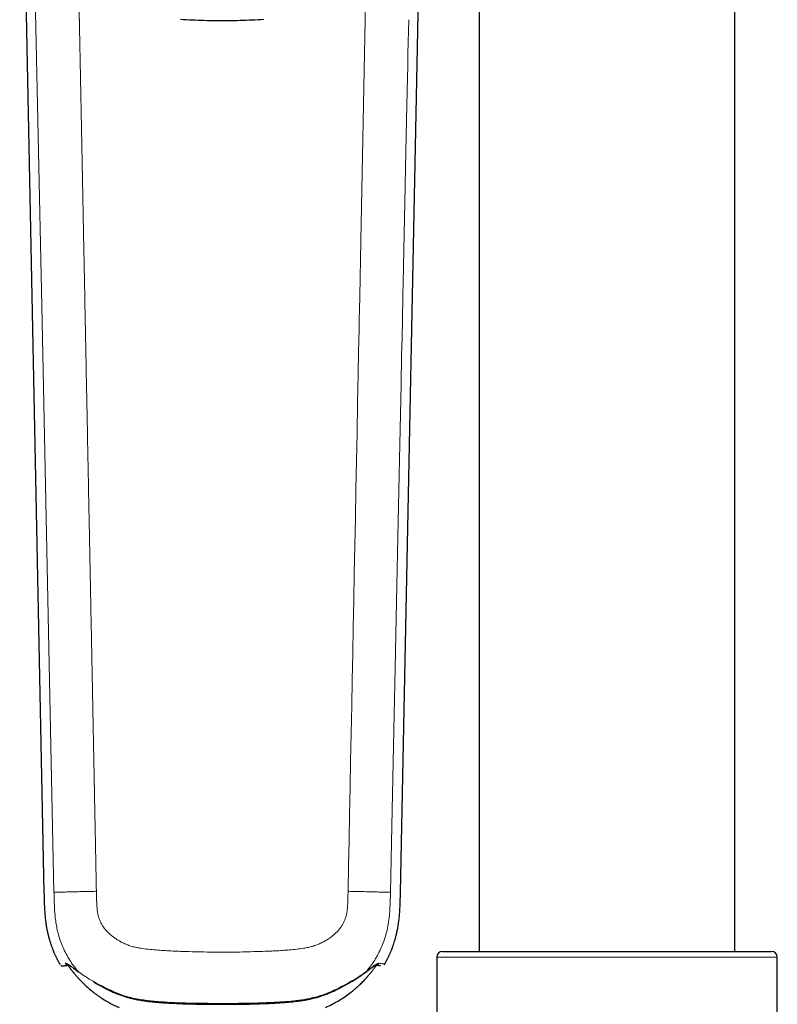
# Model space of a CAD drawing. Header units: millimetres. Extents: x 8 to 830, y 12 to 2106.
# Tile 136 of 256: x 444 to 511, y 1619 to 1705. Entities that reach past the tile are written whole.
import ezdxf

# ---------------------------------------------------------------- set-up
doc = ezdxf.new("R2010")
doc.units = ezdxf.units.MM

msp = doc.modelspace()

# ---------------------------------------------------------------- linework, layer by layer
at = {"color": 7, "linetype": 'Continuous', "lineweight": 30}
for p, q in [((506.86, 1623.299), (506.86, 1770.345)), ((484.36, 1745.955), (484.36, 1623.299)), ((443.869, 1733.752), (446.009, 1628.51)), ((443.869, 1733.752), (446.009, 1628.51)), ((477.411, 1628.51), (479.551, 1733.753)), ((477.411, 1628.51), (479.551, 1733.753)), ((446.01, 1628.51), (446.009, 1628.51)), ((446.01, 1628.51), (446.01, 1628.51)), ((446.01, 1628.51), (446.01, 1628.51)), ((477.41, 1628.51), (477.41, 1628.51)), ((477.411, 1628.51), (477.41, 1628.51)), ((477.41, 1628.51), (477.41, 1628.51)), ((481.11, 1623.299), (510.11, 1623.299)), ((480.61, 1622.799), (480.61, 1501.799)), ((510.61, 1501.799), (510.61, 1622.799)), ((447.397, 1622.186), (447.431, 1622.14)), ((447.397, 1622.186), (447.431, 1622.14)), ((448.125, 1622.102), (448.155, 1622.04)), ((475.266, 1622.042), (475.296, 1622.105)), ((475.975, 1622.124), (476.023, 1622.189)), ((475.975, 1622.124), (476.023, 1622.189))]:
    msp.add_line(p, q, dxfattribs=at)
at = {"color": 8, "linetype": 'Continuous', "lineweight": 0}
for p, q in [((446.012, 1628.51), (446.01, 1628.51)), ((477.41, 1628.51), (477.408, 1628.51)), ((510.61, 1622.799), (480.61, 1622.799)), ((476.018, 1622.19), (476.017, 1622.189)), ((449.006, 1621.543), (449.081, 1621.489)), ((474.352, 1621.499), (474.416, 1621.545))]:
    msp.add_line(p, q, dxfattribs=at)
at = {"color": 8, "linetype": 'Continuous', "lineweight": 0, "flags": 128}
for points in [[(446.89, 1628.51), (445.81, 1680.196), (445.184, 1710.181), (444.85, 1726.208), (444.764, 1730.34), (444.741, 1731.434), (444.735, 1731.739), (444.733, 1731.831), (444.732, 1731.882)], [(446.89, 1628.51), (445.81, 1680.196), (445.184, 1710.181), (444.85, 1726.208), (444.764, 1730.34), (444.741, 1731.434), (444.735, 1731.739), (444.733, 1731.831), (444.732, 1731.882)], [(472.795, 1628.602), (472.838, 1630.833), (472.883, 1633.099), (472.928, 1635.4), (472.973, 1637.738), (473.019, 1640.111), (473.066, 1642.519), (473.114, 1644.964), (473.158, 1647.236), (473.203, 1649.537), (473.249, 1651.869), (473.295, 1654.231), (473.342, 1656.623), (473.389, 1659.044), (473.437, 1661.496), (473.485, 1663.977), (473.534, 1666.489), (473.584, 1669.03), (473.634, 1671.601), (473.685, 1674.202), (473.723, 1676.145), (473.761, 1678.103), (473.767, 1678.392), (473.773, 1678.681), (473.778, 1678.971), (473.784, 1679.271), (473.79, 1679.565), (473.795, 1679.832), (473.819, 1681.035), (473.914, 1685.916), (474.797, 1730.939)], [(472.795, 1628.602), (472.838, 1630.833), (472.883, 1633.099), (472.928, 1635.4), (472.973, 1637.738), (473.019, 1640.111), (473.066, 1642.519), (473.114, 1644.964), (473.158, 1647.236), (473.203, 1649.537), (473.249, 1651.869), (473.295, 1654.231), (473.342, 1656.623), (473.389, 1659.044), (473.437, 1661.496), (473.485, 1663.977), (473.534, 1666.489), (473.584, 1669.03), (473.634, 1671.601), (473.685, 1674.202), (473.723, 1676.145), (473.761, 1678.103), (473.767, 1678.392), (473.773, 1678.681), (473.778, 1678.971), (473.784, 1679.271), (473.79, 1679.565), (473.795, 1679.832), (473.819, 1681.035), (473.914, 1685.916), (474.797, 1730.939)], [(476.53, 1628.51), (476.591, 1631.439), (476.651, 1634.332), (476.711, 1637.19), (476.77, 1640.013), (476.829, 1642.8), (476.886, 1645.552), (476.943, 1648.268), (477.005, 1651.215), (477.065, 1654.119), (477.125, 1656.98), (477.184, 1659.799), (477.242, 1662.574), (477.299, 1665.306), (477.355, 1667.996), (477.411, 1670.643), (477.465, 1673.246), (477.518, 1675.807), (477.551, 1677.363), (477.583, 1678.903), (477.599, 1679.656), (477.606, 1679.986), (477.607, 1680.05), (477.608, 1680.115), (477.61, 1680.18), (477.612, 1680.284), (477.632, 1681.228), (477.651, 1682.16), (477.682, 1683.647), (477.713, 1685.102), (477.742, 1686.525), (477.771, 1687.917), (477.8, 1689.276), (477.832, 1690.809), (477.863, 1692.299), (477.893, 1693.746), (477.922, 1695.151), (477.951, 1696.513), (477.978, 1697.832), (478.005, 1699.108), (478.029, 1700.241), (478.051, 1701.337), (478.074, 1702.398), (478.095, 1703.423), (478.116, 1704.411), (478.136, 1705.364), (478.136, 1705.395)], [(476.53, 1628.51), (476.591, 1631.439), (476.651, 1634.332), (476.711, 1637.19), (476.77, 1640.013), (476.829, 1642.8), (476.886, 1645.552), (476.943, 1648.268), (477.005, 1651.215), (477.065, 1654.119), (477.125, 1656.98), (477.184, 1659.799), (477.242, 1662.574), (477.299, 1665.306), (477.355, 1667.996), (477.411, 1670.643), (477.465, 1673.246), (477.518, 1675.807), (477.551, 1677.363), (477.583, 1678.903), (477.599, 1679.656), (477.606, 1679.986), (477.607, 1680.05), (477.608, 1680.115), (477.61, 1680.18), (477.612, 1680.284), (477.632, 1681.228), (477.651, 1682.16), (477.682, 1683.647), (477.713, 1685.102), (477.742, 1686.525), (477.771, 1687.917), (477.8, 1689.276), (477.832, 1690.809), (477.863, 1692.299), (477.893, 1693.746), (477.922, 1695.151), (477.951, 1696.513), (477.978, 1697.832), (478.005, 1699.108), (478.029, 1700.241), (478.051, 1701.337), (478.074, 1702.398), (478.095, 1703.423), (478.116, 1704.411), (478.136, 1705.364), (478.136, 1705.395)]]:
    msp.add_lwpolyline(points, dxfattribs=at)
at = {"color": 7, "linetype": 'Continuous', "lineweight": 30}
for centre, start, end in [((481.11, 1622.799), 90, 180), ((510.11, 1622.799), 0, 90)]:
    msp.add_arc(centre, 0.5, start, end, dxfattribs=at)
at = {"color": 8, "linetype": 'Continuous', "lineweight": 0}
for centre, radius, start, end in [((448.145, 1622.402), 0.296, 209.5854, 272.06429), ((448.145, 1622.402), 0.296, 209.5855, 272.04), ((475.276, 1622.406), 0.295, 268.06299, 330.47384), ((451.657, 1619.995), 0.0644, 164.53937, 225.00933), ((471.765, 1619.997), 0.0645, 314.9603, 15.42933)]:
    msp.add_arc(centre, radius, start, end, dxfattribs=at)
for points, knots in [([(448.623, 1730.939), (448.624, 1730.916), (448.625, 1730.859), (448.627, 1730.759), (448.63, 1730.627), (448.633, 1730.463), (448.637, 1730.268), (448.641, 1730.042), (448.646, 1729.781), (448.652, 1729.486), (448.658, 1729.156), (448.664, 1728.881), (448.668, 1728.672), (448.67, 1728.539), (448.673, 1728.401), (448.676, 1728.26), (448.679, 1728.111), (448.682, 1727.955), (448.684, 1727.823), (448.686, 1727.726), (448.687, 1727.661), (448.688, 1727.601), (448.69, 1727.54), (448.691, 1727.479), (448.692, 1727.418), (448.695, 1727.265), (448.701, 1726.929), (448.715, 1726.246), (448.735, 1725.181), (448.762, 1723.829), (448.791, 1722.351), (448.862, 1718.731), (448.929, 1715.344), (448.987, 1712.411), (448.993, 1712.075), (448.995, 1711.956), (448.997, 1711.856), (448.999, 1711.784), (448.999, 1711.751), (449, 1711.73), (449, 1711.712), (449.001, 1711.652), (449.003, 1711.541), (449.007, 1711.37), (449.011, 1711.165), (449.016, 1710.925), (449.021, 1710.647), (449.027, 1710.338), (449.034, 1709.995), (449.041, 1709.621), (449.049, 1709.214), (449.058, 1708.774), (449.067, 1708.302), (449.077, 1707.798), (449.088, 1707.241), (449.1, 1706.63), (449.109, 1706.173), (449.114, 1705.9), (449.116, 1705.824), (449.117, 1705.747), (449.119, 1705.667), (449.12, 1705.583), (449.122, 1705.498), (449.123, 1705.422), (449.126, 1705.283), (449.141, 1704.52), (449.169, 1703.118), (449.207, 1701.144), (449.246, 1699.166), (449.285, 1697.185), (449.324, 1695.201), (449.363, 1693.196), (449.403, 1691.171), (449.443, 1689.125), (449.483, 1687.058), (449.526, 1684.897), (449.57, 1682.646), (449.615, 1680.318), (449.661, 1677.999), (449.706, 1675.698), (449.754, 1673.211), (449.807, 1670.54), (449.862, 1667.691), (449.917, 1664.871), (449.972, 1662.081), (450.014, 1659.943), (450.043, 1658.449), (450.06, 1657.591), (450.076, 1656.735), (450.093, 1655.886), (450.109, 1655.036), (450.126, 1654.17), (450.154, 1652.764), (450.192, 1650.827), (450.244, 1648.155), (450.3, 1645.278), (450.343, 1643.06), (450.367, 1641.857), (450.37, 1641.664), (450.371, 1641.611), (450.372, 1641.558), (450.373, 1641.507), (450.374, 1641.455), (450.376, 1641.387), (450.381, 1641.127), (450.389, 1640.685), (450.402, 1640.043), (450.415, 1639.382), (450.428, 1638.704), (450.442, 1637.978), (450.457, 1637.209), (450.473, 1636.404), (450.488, 1635.638), (450.501, 1634.945), (450.513, 1634.322), (450.524, 1633.764), (450.535, 1633.235), (450.544, 1632.734), (450.554, 1632.262), (450.563, 1631.794), (450.572, 1631.334), (450.58, 1630.886), (450.588, 1630.478), (450.595, 1630.12), (450.601, 1629.81), (450.607, 1629.545), (450.611, 1629.311), (450.615, 1629.109), (450.618, 1628.938), (450.621, 1628.798), (450.623, 1628.69), (450.625, 1628.628), (450.625, 1628.602)], [0, 0, 0, 0, 0.0006769, 0.0016608, 0.0029516, 0.0045493, 0.006454, 0.0086656, 0.0111842, 0.0140892, 0.0173178, 0.02087, 0.0221389, 0.0234445, 0.0247868, 0.0261658, 0.0275815, 0.0291636, 0.0307328, 0.0314424, 0.0320315, 0.0326221, 0.0332142, 0.0338077, 0.0344025, 0.0349987, 0.0382992, 0.0442651, 0.0550286, 0.0694971, 0.0839211, 0.098345, 0.1756159, 0.1832152, 0.1843297, 0.1854443, 0.1867315, 0.1872603, 0.1875349, 0.1877055, 0.1878822, 0.188065, 0.1894596, 0.1911305, 0.1930775, 0.1954701, 0.1981798, 0.2012065, 0.2045503, 0.2082111, 0.2121891, 0.2164841, 0.2210961, 0.2260252, 0.2312714, 0.2374084, 0.243929, 0.2446697, 0.2454151, 0.2461651, 0.2469234, 0.2477649, 0.2486334, 0.2494139, 0.2499913, 0.2527049, 0.2717853, 0.2910749, 0.3105736, 0.3297668, 0.3491585, 0.3687485, 0.3885369, 0.4085237, 0.4287089, 0.4491329, 0.4718875, 0.4947048, 0.5173692, 0.539854, 0.5621605, 0.5902929, 0.6181366, 0.6456916, 0.672958, 0.6999357, 0.7083548, 0.7167454, 0.7251074, 0.733441, 0.7416413, 0.750024, 0.7588053, 0.7828709, 0.8068146, 0.837112, 0.8672119, 0.871846, 0.8723659, 0.8728857, 0.8734054, 0.8739251, 0.8743552, 0.8749346, 0.8759164, 0.8819799, 0.8878922, 0.8947336, 0.9013608, 0.9077738, 0.916027, 0.923896, 0.9313807, 0.9384812, 0.9442046, 0.9496513, 0.9548214, 0.9597149, 0.9643317, 0.9686719, 0.9734321, 0.977808, 0.9817996, 0.985407, 0.9883033, 0.9908932, 0.9931767, 0.995154, 0.996825, 0.9981896, 0.999248, 1, 1, 1, 1]), ([(448.623, 1730.939), (448.624, 1730.916), (448.625, 1730.859), (448.627, 1730.759), (448.63, 1730.627), (448.633, 1730.463), (448.637, 1730.268), (448.641, 1730.042), (448.646, 1729.781), (448.652, 1729.486), (448.658, 1729.156), (448.664, 1728.881), (448.668, 1728.672), (448.67, 1728.539), (448.673, 1728.401), (448.676, 1728.26), (448.679, 1728.111), (448.682, 1727.955), (448.684, 1727.823), (448.686, 1727.726), (448.687, 1727.661), (448.688, 1727.601), (448.69, 1727.54), (448.691, 1727.479), (448.692, 1727.418), (448.695, 1727.265), (448.701, 1726.929), (448.715, 1726.246), (448.735, 1725.181), (448.762, 1723.829), (448.791, 1722.351), (448.862, 1718.731), (448.929, 1715.344), (448.987, 1712.411), (448.993, 1712.075), (448.995, 1711.956), (448.997, 1711.856), (448.999, 1711.784), (448.999, 1711.751), (449, 1711.73), (449, 1711.712), (449.001, 1711.652), (449.003, 1711.541), (449.007, 1711.37), (449.011, 1711.165), (449.016, 1710.925), (449.021, 1710.647), (449.027, 1710.338), (449.034, 1709.995), (449.041, 1709.621), (449.049, 1709.214), (449.058, 1708.774), (449.067, 1708.302), (449.077, 1707.798), (449.088, 1707.241), (449.1, 1706.63), (449.109, 1706.173), (449.114, 1705.9), (449.116, 1705.824), (449.117, 1705.747), (449.119, 1705.667), (449.12, 1705.583), (449.122, 1705.498), (449.123, 1705.422), (449.126, 1705.283), (449.141, 1704.52), (449.169, 1703.118), (449.207, 1701.144), (449.246, 1699.166), (449.285, 1697.185), (449.324, 1695.201), (449.363, 1693.196), (449.403, 1691.171), (449.443, 1689.125), (449.483, 1687.058), (449.526, 1684.897), (449.57, 1682.646), (449.615, 1680.318), (449.661, 1677.999), (449.706, 1675.698), (449.754, 1673.211), (449.807, 1670.54), (449.862, 1667.691), (449.917, 1664.871), (449.972, 1662.081), (450.014, 1659.943), (450.043, 1658.449), (450.06, 1657.591), (450.076, 1656.735), (450.093, 1655.886), (450.109, 1655.036), (450.126, 1654.17), (450.154, 1652.764), (450.192, 1650.827), (450.244, 1648.155), (450.3, 1645.278), (450.343, 1643.06), (450.367, 1641.857), (450.37, 1641.664), (450.371, 1641.611), (450.372, 1641.558), (450.373, 1641.507), (450.374, 1641.455), (450.376, 1641.387), (450.381, 1641.127), (450.389, 1640.685), (450.402, 1640.043), (450.415, 1639.382), (450.428, 1638.704), (450.442, 1637.978), (450.457, 1637.209), (450.473, 1636.404), (450.488, 1635.638), (450.501, 1634.945), (450.513, 1634.322), (450.524, 1633.764), (450.535, 1633.235), (450.544, 1632.734), (450.554, 1632.262), (450.563, 1631.794), (450.572, 1631.334), (450.58, 1630.886), (450.588, 1630.478), (450.595, 1630.12), (450.601, 1629.81), (450.607, 1629.545), (450.611, 1629.311), (450.615, 1629.109), (450.618, 1628.938), (450.621, 1628.798), (450.623, 1628.69), (450.625, 1628.628), (450.625, 1628.602)], [0, 0, 0, 0, 0.000677, 0.001661, 0.002952, 0.004549, 0.006454, 0.008666, 0.011184, 0.014089, 0.017318, 0.02087, 0.022139, 0.023445, 0.024787, 0.026166, 0.027582, 0.029164, 0.030733, 0.031442, 0.032032, 0.032622, 0.033214, 0.033808, 0.034403, 0.034999, 0.038299, 0.044265, 0.055029, 0.069497, 0.083921, 0.098345, 0.175616, 0.183215, 0.18433, 0.185444, 0.186731, 0.18726, 0.187535, 0.187706, 0.187882, 0.188065, 0.18946, 0.19113, 0.193077, 0.19547, 0.19818, 0.201206, 0.20455, 0.208211, 0.212189, 0.216484, 0.221096, 0.226025, 0.231271, 0.237408, 0.243929, 0.24467, 0.245415, 0.246165, 0.246923, 0.247765, 0.248633, 0.249414, 0.249991, 0.252705, 0.271785, 0.291075, 0.310574, 0.329767, 0.349158, 0.368748, 0.388537, 0.408524, 0.428709, 0.449133, 0.471887, 0.494705, 0.517369, 0.539854, 0.56216, 0.590293, 0.618137, 0.645692, 0.672958, 0.699936, 0.708355, 0.716745, 0.725107, 0.733441, 0.741641, 0.750024, 0.758805, 0.782871, 0.806815, 0.837112, 0.867212, 0.871846, 0.872366, 0.872886, 0.873405, 0.873925, 0.874355, 0.874935, 0.875916, 0.88198, 0.887892, 0.894734, 0.901361, 0.907774, 0.916027, 0.923896, 0.931381, 0.938481, 0.944205, 0.949651, 0.954821, 0.959715, 0.964332, 0.968672, 0.973432, 0.977808, 0.9818, 0.985407, 0.988303, 0.990893, 0.993177, 0.995154, 0.996825, 0.99819, 0.999248, 1, 1, 1, 1]), ([(450.625, 1628.602), (450.48, 1628.599), (450.187, 1628.593), (449.753, 1628.584), (449.36, 1628.575), (449.012, 1628.567), (448.708, 1628.559), (448.42, 1628.552), (448.15, 1628.545), (447.901, 1628.539), (447.678, 1628.533), (447.483, 1628.527), (447.315, 1628.523), (447.176, 1628.519), (447.062, 1628.515), (446.969, 1628.512), (446.917, 1628.511), (446.891, 1628.51)], [0, 0, 0, 0, 0.085585, 0.171798, 0.258591, 0.323769, 0.388678, 0.453008, 0.516505, 0.579015, 0.640523, 0.701154, 0.761151, 0.820816, 0.880427, 0.940152, 1, 1, 1, 1]), ([(449.006, 1621.543), (448.876, 1621.703), (448.618, 1622.023), (448.273, 1622.538), (447.964, 1623.074), (447.693, 1623.633), (447.463, 1624.21), (447.283, 1624.775), (447.149, 1625.322), (447.055, 1625.847), (446.99, 1626.377), (446.946, 1626.909), (446.919, 1627.442), (446.902, 1627.976), (446.894, 1628.332), (446.891, 1628.51)], [0, 0, 0, 0, 0.083333, 0.166657, 0.249982, 0.33331, 0.416632, 0.499957, 0.571385, 0.642817, 0.714253, 0.785683, 0.857118, 0.928557, 1, 1, 1, 1]), ([(449.006, 1621.543), (448.876, 1621.703), (448.618, 1622.023), (448.273, 1622.538), (447.964, 1623.074), (447.693, 1623.633), (447.463, 1624.21), (447.283, 1624.775), (447.149, 1625.322), (447.055, 1625.847), (446.99, 1626.377), (446.946, 1626.909), (446.919, 1627.442), (446.902, 1627.976), (446.894, 1628.332), (446.891, 1628.51)], [0, 0, 0, 0, 0.083333, 0.166657, 0.249982, 0.33331, 0.416632, 0.499957, 0.571385, 0.642817, 0.714253, 0.785683, 0.857118, 0.928557, 1, 1, 1, 1]), ([(450.625, 1628.602), (450.627, 1628.489), (450.632, 1628.264), (450.64, 1627.926), (450.653, 1627.588), (450.673, 1627.25), (450.703, 1626.913), (450.751, 1626.585), (450.828, 1626.269), (450.943, 1625.973), (451.087, 1625.692), (451.258, 1625.428), (451.457, 1625.177), (451.681, 1624.942), (451.928, 1624.722), (452.19, 1624.521), (452.463, 1624.337), (452.746, 1624.169), (453.057, 1624.01), (453.396, 1623.865), (453.766, 1623.743), (454.144, 1623.653), (454.617, 1623.567), (455.184, 1623.491), (455.847, 1623.428), (456.513, 1623.38), (457.182, 1623.344), (457.853, 1623.316), (458.653, 1623.29), (459.585, 1623.264), (460.646, 1623.243), (461.693, 1623.235), (462.724, 1623.243), (463.738, 1623.262), (464.75, 1623.289), (465.634, 1623.319), (466.39, 1623.352), (467.02, 1623.388), (467.648, 1623.435), (468.272, 1623.496), (468.817, 1623.57), (469.282, 1623.655), (469.667, 1623.747), (470.042, 1623.874), (470.406, 1624.03), (470.731, 1624.201), (471.02, 1624.377), (471.275, 1624.554), (471.52, 1624.746), (471.752, 1624.955), (471.96, 1625.175), (472.143, 1625.406), (472.301, 1625.644), (472.439, 1625.896), (472.552, 1626.161), (472.635, 1626.438), (472.69, 1626.722), (472.736, 1627.089), (472.766, 1627.54), (472.785, 1628.071), (472.791, 1628.425), (472.795, 1628.602)], [0, 0, 0, 0, 0.0116676, 0.0233364, 0.0350054, 0.046672, 0.05834, 0.070005, 0.0810002, 0.0919969, 0.1029914, 0.1139875, 0.1249879, 0.1366495, 0.148316, 0.1599809, 0.1716448, 0.1833105, 0.1949769, 0.2087273, 0.2224749, 0.2362251, 0.2499751, 0.2733093, 0.2966437, 0.3199804, 0.343315, 0.3666523, 0.3899879, 0.4266566, 0.4633284, 0.4999976, 0.5350016, 0.5700043, 0.6050071, 0.6400117, 0.6620134, 0.6840166, 0.7060189, 0.7280207, 0.7500216, 0.7640209, 0.778021, 0.7920175, 0.8060163, 0.820015, 0.8310161, 0.842015, 0.8530148, 0.864014, 0.8750089, 0.8850097, 0.8950077, 0.9050035, 0.9150031, 0.9249984, 0.9349948, 0.9449959, 0.9633293, 0.9816643, 1, 1, 1, 1]), ([(450.625, 1628.602), (450.627, 1628.489), (450.632, 1628.264), (450.64, 1627.926), (450.653, 1627.588), (450.673, 1627.25), (450.703, 1626.913), (450.751, 1626.585), (450.828, 1626.269), (450.943, 1625.973), (451.087, 1625.692), (451.258, 1625.428), (451.457, 1625.177), (451.681, 1624.942), (451.928, 1624.722), (452.19, 1624.521), (452.463, 1624.337), (452.746, 1624.169), (453.057, 1624.01), (453.396, 1623.865), (453.766, 1623.743), (454.144, 1623.653), (454.617, 1623.567), (455.184, 1623.491), (455.847, 1623.428), (456.513, 1623.38), (457.182, 1623.344), (457.853, 1623.316), (458.653, 1623.29), (459.585, 1623.264), (460.646, 1623.243), (461.693, 1623.235), (462.724, 1623.243), (463.738, 1623.262), (464.75, 1623.289), (465.634, 1623.319), (466.39, 1623.352), (467.02, 1623.388), (467.648, 1623.435), (468.272, 1623.496), (468.817, 1623.57), (469.282, 1623.655), (469.667, 1623.747), (470.042, 1623.874), (470.406, 1624.03), (470.731, 1624.201), (471.02, 1624.377), (471.275, 1624.554), (471.52, 1624.746), (471.752, 1624.955), (471.96, 1625.175), (472.143, 1625.406), (472.301, 1625.644), (472.439, 1625.896), (472.552, 1626.161), (472.635, 1626.438), (472.69, 1626.722), (472.736, 1627.089), (472.766, 1627.54), (472.785, 1628.071), (472.791, 1628.425), (472.795, 1628.602)], [0, 0, 0, 0, 0.011668, 0.023336, 0.035005, 0.046672, 0.05834, 0.070005, 0.081, 0.091997, 0.102991, 0.113987, 0.124988, 0.136649, 0.148316, 0.159981, 0.171645, 0.18331, 0.194977, 0.208727, 0.222475, 0.236225, 0.249975, 0.273309, 0.296644, 0.31998, 0.343315, 0.366652, 0.389988, 0.426657, 0.463328, 0.499998, 0.535002, 0.570004, 0.605007, 0.640012, 0.662013, 0.684017, 0.706019, 0.728021, 0.750022, 0.764021, 0.778021, 0.792018, 0.806016, 0.820015, 0.831016, 0.842015, 0.853015, 0.864014, 0.875009, 0.88501, 0.895008, 0.905004, 0.915003, 0.924998, 0.934995, 0.944996, 0.963329, 0.981664, 1, 1, 1, 1]), ([(472.795, 1628.602), (472.94, 1628.599), (473.233, 1628.593), (473.667, 1628.584), (474.06, 1628.576), (474.408, 1628.567), (474.712, 1628.56), (475, 1628.553), (475.27, 1628.546), (475.519, 1628.539), (475.742, 1628.533), (475.937, 1628.527), (476.105, 1628.522), (476.244, 1628.518), (476.358, 1628.515), (476.451, 1628.512), (476.503, 1628.511), (476.53, 1628.51)], [0, 0, 0, 0, 0.085581, 0.171791, 0.258584, 0.323762, 0.388671, 0.453003, 0.516502, 0.579015, 0.640525, 0.701158, 0.761156, 0.820821, 0.880432, 0.940154, 1, 1, 1, 1]), ([(476.529, 1628.51), (476.524, 1628.261), (476.514, 1627.763), (476.483, 1627.016), (476.423, 1626.271), (476.317, 1625.532), (476.158, 1624.844), (475.957, 1624.212), (475.727, 1623.635), (475.457, 1623.076), (475.147, 1622.54), (474.803, 1622.025), (474.545, 1621.705), (474.416, 1621.545)], [0, 0, 0, 0, 0.100018, 0.200027, 0.300039, 0.400033, 0.500016, 0.583352, 0.66668, 0.750006, 0.833338, 0.916673, 1, 1, 1, 1]), ([(476.529, 1628.51), (476.524, 1628.261), (476.514, 1627.763), (476.483, 1627.016), (476.423, 1626.271), (476.317, 1625.532), (476.158, 1624.844), (475.957, 1624.212), (475.727, 1623.635), (475.457, 1623.076), (475.147, 1622.54), (474.803, 1622.025), (474.545, 1621.705), (474.416, 1621.545)], [0, 0, 0, 0, 0.100018, 0.200027, 0.300039, 0.400033, 0.500016, 0.583352, 0.66668, 0.750006, 0.833338, 0.916673, 1, 1, 1, 1]), ([(447.888, 1622.256), (447.903, 1622.257), (447.934, 1622.258), (447.992, 1622.242), (448.07, 1622.21), (448.174, 1622.152), (448.309, 1622.064), (448.46, 1621.956), (448.628, 1621.831), (448.808, 1621.693), (448.94, 1621.593), (449.006, 1621.543)], [0, 0, 0, 0, 0.083476, 0.166407, 0.249083, 0.373067, 0.497467, 0.622488, 0.748098, 0.874064, 1, 1, 1, 1]), ([(447.888, 1622.256), (447.903, 1622.257), (447.934, 1622.258), (447.992, 1622.242), (448.07, 1622.21), (448.174, 1622.152), (448.309, 1622.064), (448.46, 1621.956), (448.628, 1621.831), (448.808, 1621.693), (448.94, 1621.593), (449.006, 1621.543)], [0, 0, 0, 0, 0.0834762, 0.1664069, 0.2490832, 0.3730674, 0.4974667, 0.6224883, 0.7480977, 0.8740637, 1, 1, 1, 1]), ([(448.248, 1622.06), (448.246, 1622.06), (448.19, 1622.049), (448.158, 1622.042), (448.163, 1622.042), (448.165, 1622.042)], [0, 0, 0, 0, 0.023316, 0.682213, 1, 1, 1, 1]), ([(474.416, 1621.545), (474.481, 1621.595), (474.612, 1621.695), (474.793, 1621.833), (474.96, 1621.958), (475.111, 1622.066), (475.246, 1622.155), (475.35, 1622.212), (475.428, 1622.245), (475.487, 1622.261), (475.517, 1622.26), (475.533, 1622.26)], [0, 0, 0, 0, 0.12584, 0.251755, 0.377351, 0.502387, 0.626818, 0.750843, 0.833547, 0.916503, 1, 1, 1, 1]), ([(474.416, 1621.545), (474.481, 1621.595), (474.612, 1621.695), (474.793, 1621.833), (474.96, 1621.958), (475.111, 1622.066), (475.246, 1622.155), (475.35, 1622.212), (475.428, 1622.245), (475.487, 1622.261), (475.517, 1622.26), (475.533, 1622.26)], [0, 0, 0, 0, 0.12584, 0.251755, 0.377351, 0.502387, 0.626818, 0.750843, 0.833547, 0.916503, 1, 1, 1, 1]), ([(475.255, 1622.044), (475.257, 1622.044), (475.262, 1622.044), (475.229, 1622.051), (475.174, 1622.062), (475.171, 1622.062)], [0, 0, 0, 0, 0.31944, 0.974891, 1, 1, 1, 1]), ([(475.533, 1622.26), (475.602, 1622.251), (475.741, 1622.232), (475.885, 1622.212), (475.98, 1622.198), (476.024, 1622.19), (476.019, 1622.19), (476.017, 1622.189)], [0, 0, 0, 0, 0.225497, 0.450811, 0.675986, 0.901058, 1, 1, 1, 1]), ([(475.533, 1622.26), (475.602, 1622.251), (475.741, 1622.232), (475.885, 1622.212), (475.98, 1622.198), (476.024, 1622.19), (476.019, 1622.19), (476.017, 1622.189)], [0, 0, 0, 0, 0.225497, 0.450811, 0.675986, 0.901058, 1, 1, 1, 1]), ([(449.006, 1621.543), (449.181, 1621.414), (449.531, 1621.156), (450.154, 1620.77), (450.844, 1620.399), (451.345, 1620.141), (451.595, 1620.012)], [0, 0, 0, 0, 0.249218, 0.498695, 0.749584, 1, 1, 1, 1]), ([(449.006, 1621.543), (449.014, 1621.526), (449.026, 1621.502), (449.047, 1621.49), (449.053, 1621.486)], [0, 0, 0, 0, 0.719992, 1, 1, 1, 1]), ([(449.006, 1621.543), (449.014, 1621.526), (449.026, 1621.502), (449.047, 1621.49), (449.053, 1621.486)], [0, 0, 0, 0, 0.719992, 1, 1, 1, 1]), ([(449.006, 1621.543), (449.181, 1621.414), (449.531, 1621.156), (450.154, 1620.77), (450.844, 1620.399), (451.345, 1620.141), (451.595, 1620.012)], [0, 0, 0, 0, 0.2492177, 0.4986945, 0.749584, 1, 1, 1, 1]), ([(449.006, 1621.543), (449.014, 1621.526), (449.026, 1621.502), (449.047, 1621.49), (449.053, 1621.486)], [0, 0, 0, 0, 0.719992, 1, 1, 1, 1]), ([(471.827, 1620.015), (472.076, 1620.142), (472.573, 1620.398), (473.262, 1620.768), (473.886, 1621.154), (474.239, 1621.415), (474.416, 1621.545)], [0, 0, 0, 0, 0.2490032, 0.4977984, 0.7493498, 1, 1, 1, 1]), ([(471.827, 1620.015), (472.076, 1620.142), (472.573, 1620.398), (473.262, 1620.768), (473.886, 1621.154), (474.239, 1621.415), (474.416, 1621.545)], [0, 0, 0, 0, 0.249003, 0.497798, 0.74935, 1, 1, 1, 1]), ([(474.416, 1621.545), (474.407, 1621.528), (474.395, 1621.504), (474.374, 1621.491), (474.367, 1621.487)], [0, 0, 0, 0, 0.710959, 1, 1, 1, 1]), ([(474.416, 1621.545), (474.407, 1621.528), (474.395, 1621.504), (474.374, 1621.491), (474.367, 1621.487)], [0, 0, 0, 0, 0.710959, 1, 1, 1, 1]), ([(474.416, 1621.545), (474.407, 1621.528), (474.395, 1621.504), (474.374, 1621.491), (474.367, 1621.487)], [0, 0, 0, 0, 0.710959, 1, 1, 1, 1]), ([(451.595, 1620.012), (451.982, 1619.832), (452.754, 1619.473), (454, 1619.142), (455.272, 1618.948), (456.976, 1618.814), (459.118, 1618.737), (461.487, 1618.722), (463.644, 1618.731), (465.585, 1618.782), (467.519, 1618.881), (469.222, 1619.09), (470.671, 1619.476), (471.441, 1619.835), (471.827, 1620.015)], [0, 0, 0, 0, 0.063514, 0.126756, 0.189846, 0.252345, 0.375911, 0.499379, 0.592429, 0.685633, 0.779101, 0.873469, 0.936596, 1, 1, 1, 1]), ([(451.595, 1620.012), (451.982, 1619.832), (452.754, 1619.473), (454, 1619.142), (455.272, 1618.948), (456.976, 1618.814), (459.118, 1618.737), (461.487, 1618.722), (463.644, 1618.731), (465.585, 1618.782), (467.519, 1618.881), (469.222, 1619.09), (470.671, 1619.476), (471.441, 1619.835), (471.827, 1620.015)], [0, 0, 0, 0, 0.0635142, 0.1267564, 0.1898456, 0.2523449, 0.3759106, 0.4993792, 0.5924291, 0.6856326, 0.7791013, 0.8734688, 0.9365962, 1, 1, 1, 1])]:
    msp.add_open_spline(points, degree=3, knots=knots, dxfattribs=at)
at = {"color": 7, "linetype": 'Continuous', "lineweight": 30}
for points, knots in [([(465.389, 1705.414), (465.04, 1705.395), (464.34, 1705.356), (463.287, 1705.321), (462.233, 1705.302), (461.18, 1705.302), (460.129, 1705.321), (459.079, 1705.356), (458.381, 1705.395), (458.031, 1705.414)], [0, 0, 0, 0, 0.142927, 0.285998, 0.429316, 0.572111, 0.714359, 0.856957, 1, 1, 1, 1]), ([(446.007, 1628.51), (446.011, 1628.322), (446.019, 1627.955), (446.035, 1627.419), (446.06, 1626.913), (446.096, 1626.437), (446.145, 1625.992), (446.204, 1625.576), (446.273, 1625.191), (446.351, 1624.836), (446.434, 1624.51), (446.521, 1624.213), (446.609, 1623.944), (446.695, 1623.703), (446.776, 1623.49), (446.85, 1623.309), (446.914, 1623.158), (446.969, 1623.034), (447.017, 1622.929), (447.063, 1622.832), (447.106, 1622.742), (447.147, 1622.66), (447.176, 1622.603), (447.197, 1622.56), (447.223, 1622.511), (447.264, 1622.432), (447.325, 1622.318), (447.373, 1622.232), (447.399, 1622.185)], [0, 0, 0, 0, 0.086131, 0.167868, 0.245129, 0.317901, 0.386222, 0.450163, 0.509808, 0.565249, 0.61655, 0.66373, 0.706803, 0.745781, 0.780679, 0.811512, 0.835169, 0.855738, 0.873229, 0.887934, 0.904867, 0.918902, 0.930046, 0.934232, 0.940764, 0.955155, 0.975039, 1, 1, 1, 1]), ([(446.007, 1628.51), (446.011, 1628.322), (446.019, 1627.955), (446.035, 1627.419), (446.06, 1626.913), (446.096, 1626.437), (446.145, 1625.992), (446.204, 1625.576), (446.273, 1625.191), (446.351, 1624.836), (446.434, 1624.51), (446.521, 1624.213), (446.609, 1623.944), (446.695, 1623.703), (446.776, 1623.49), (446.85, 1623.309), (446.914, 1623.158), (446.969, 1623.034), (447.017, 1622.929), (447.063, 1622.832), (447.106, 1622.742), (447.147, 1622.66), (447.176, 1622.603), (447.197, 1622.56), (447.223, 1622.511), (447.264, 1622.432), (447.325, 1622.318), (447.373, 1622.232), (447.399, 1622.185)], [0, 0, 0, 0, 0.086131, 0.167868, 0.245129, 0.317901, 0.386222, 0.450163, 0.509808, 0.565249, 0.61655, 0.66373, 0.706803, 0.745781, 0.780679, 0.811512, 0.835169, 0.855738, 0.873229, 0.887934, 0.904867, 0.918902, 0.930046, 0.934232, 0.940764, 0.955155, 0.975039, 1, 1, 1, 1]), ([(476.02, 1622.188), (476.027, 1622.199), (476.056, 1622.25), (476.1, 1622.331), (476.145, 1622.415), (476.174, 1622.469), (476.193, 1622.506), (476.217, 1622.552), (476.253, 1622.622), (476.3, 1622.716), (476.35, 1622.821), (476.399, 1622.923), (476.445, 1623.024), (476.488, 1623.122), (476.53, 1623.217), (476.571, 1623.314), (476.618, 1623.431), (476.677, 1623.578), (476.745, 1623.761), (476.82, 1623.974), (476.899, 1624.219), (476.981, 1624.497), (477.062, 1624.807), (477.138, 1625.15), (477.208, 1625.528), (477.269, 1625.94), (477.319, 1626.387), (477.357, 1626.869), (477.384, 1627.386), (477.401, 1627.937), (477.409, 1628.315), (477.413, 1628.51)], [0, 0, 0, 0, 0.006173, 0.026756, 0.041983, 0.049874, 0.054733, 0.061313, 0.073324, 0.090807, 0.109357, 0.126662, 0.142717, 0.160027, 0.175585, 0.190332, 0.208184, 0.233201, 0.262957, 0.297468, 0.336749, 0.380815, 0.429678, 0.483353, 0.541898, 0.605408, 0.673979, 0.747696, 0.826615, 0.910741, 1, 1, 1, 1]), ([(476.02, 1622.188), (476.027, 1622.199), (476.056, 1622.25), (476.1, 1622.331), (476.145, 1622.415), (476.174, 1622.469), (476.193, 1622.506), (476.217, 1622.552), (476.253, 1622.622), (476.3, 1622.716), (476.35, 1622.821), (476.399, 1622.923), (476.445, 1623.024), (476.488, 1623.122), (476.53, 1623.217), (476.571, 1623.314), (476.618, 1623.431), (476.677, 1623.578), (476.745, 1623.761), (476.82, 1623.974), (476.899, 1624.219), (476.981, 1624.497), (477.062, 1624.807), (477.138, 1625.15), (477.208, 1625.528), (477.269, 1625.94), (477.319, 1626.387), (477.357, 1626.869), (477.384, 1627.386), (477.401, 1627.937), (477.409, 1628.315), (477.413, 1628.51)], [0, 0, 0, 0, 0.006173, 0.026756, 0.041983, 0.049874, 0.054733, 0.061313, 0.073324, 0.090807, 0.109357, 0.126662, 0.142717, 0.160027, 0.175585, 0.190332, 0.208184, 0.233201, 0.262957, 0.297468, 0.336749, 0.380815, 0.429678, 0.483353, 0.541898, 0.605408, 0.673979, 0.747696, 0.826615, 0.910741, 1, 1, 1, 1]), ([(447.506, 1622.076), (447.51, 1622.073), (447.527, 1622.06), (447.567, 1622.046), (447.613, 1622.034), (447.644, 1622.034), (447.657, 1622.034)], [0, 0, 0, 0, 0.104747, 0.433191, 0.771166, 1, 1, 1, 1]), ([(447.506, 1622.076), (447.51, 1622.073), (447.527, 1622.06), (447.567, 1622.046), (447.613, 1622.034), (447.644, 1622.034), (447.657, 1622.034)], [0, 0, 0, 0, 0.104747, 0.433191, 0.771166, 1, 1, 1, 1]), ([(447.519, 1622.067), (447.534, 1622.06), (447.566, 1622.045), (447.62, 1622.034), (447.676, 1622.031), (447.714, 1622.039), (447.733, 1622.042)], [0, 0, 0, 0, 0.241371, 0.489746, 0.743404, 1, 1, 1, 1]), ([(447.719, 1622.039), (447.72, 1622.039), (447.721, 1622.038), (447.751, 1622.042), (447.804, 1622.048), (447.877, 1622.057), (447.968, 1622.069), (448.053, 1622.079), (448.113, 1622.087), (448.131, 1622.089)], [0, 0, 0, 0, 0.1343924, 0.3059496, 0.4718811, 0.6321813, 0.7868419, 0.9358533, 1, 1, 1, 1]), ([(447.719, 1622.039), (447.72, 1622.039), (447.721, 1622.038), (447.751, 1622.042), (447.804, 1622.048), (447.877, 1622.057), (447.968, 1622.069), (448.053, 1622.079), (448.113, 1622.087), (448.131, 1622.089)], [0, 0, 0, 0, 0.134392, 0.30595, 0.471881, 0.632181, 0.786842, 0.935853, 1, 1, 1, 1]), ([(447.77, 1622.044), (447.782, 1622.045), (447.81, 1622.049), (447.877, 1622.057), (447.968, 1622.069), (448.053, 1622.079), (448.113, 1622.087), (448.131, 1622.089)], [0, 0, 0, 0, 0.185552, 0.432762, 0.671275, 0.901075, 1, 1, 1, 1]), ([(448.154, 1622.107), (448.153, 1622.107), (448.153, 1622.106), (448.161, 1622.104), (448.177, 1622.097), (448.194, 1622.089), (448.213, 1622.08), (448.233, 1622.069), (448.258, 1622.055), (448.292, 1622.034), (448.34, 1622.004), (448.38, 1621.978), (448.401, 1621.963)], [0, 0, 0, 0, 0.079142, 0.179149, 0.25906, 0.349724, 0.431732, 0.505036, 0.581667, 0.688997, 0.828326, 1, 1, 1, 1]), ([(448.154, 1622.107), (448.153, 1622.107), (448.153, 1622.106), (448.161, 1622.104), (448.177, 1622.097), (448.194, 1622.089), (448.213, 1622.08), (448.233, 1622.069), (448.258, 1622.055), (448.292, 1622.034), (448.34, 1622.004), (448.38, 1621.978), (448.401, 1621.963)], [0, 0, 0, 0, 0.079142, 0.179149, 0.25906, 0.349724, 0.431732, 0.505036, 0.581667, 0.688997, 0.828326, 1, 1, 1, 1]), ([(448.159, 1622.038), (448.175, 1622.016), (448.209, 1621.967), (448.256, 1621.901), (448.296, 1621.846), (448.327, 1621.804), (448.356, 1621.764), (448.406, 1621.697), (448.481, 1621.599), (448.592, 1621.458), (448.724, 1621.296), (448.878, 1621.116), (449.093, 1620.876), (449.376, 1620.581), (449.737, 1620.236), (450.113, 1619.91), (450.499, 1619.604), (450.891, 1619.319), (451.311, 1619.045), (451.758, 1618.786), (452.196, 1618.559), (452.491, 1618.431), (452.622, 1618.374)], [0, 0, 0, 0, 0.0142454, 0.0304142, 0.0412132, 0.0492144, 0.0575707, 0.0662895, 0.0921288, 0.1206856, 0.1581969, 0.1993902, 0.2426216, 0.323455, 0.4088497, 0.4986608, 0.5785595, 0.6613976, 0.746969, 0.8353038, 0.9265156, 1, 1, 1, 1]), ([(448.565, 1621.848), (448.596, 1621.825), (448.663, 1621.776), (448.775, 1621.692), (448.905, 1621.594), (449.001, 1621.522), (449.052, 1621.484)], [0, 0, 0, 0, 0.2158489, 0.4543203, 0.7156606, 1, 1, 1, 1]), ([(448.565, 1621.848), (448.596, 1621.825), (448.663, 1621.776), (448.775, 1621.692), (448.905, 1621.594), (449.001, 1621.522), (449.052, 1621.484)], [0, 0, 0, 0, 0.215849, 0.45432, 0.715661, 1, 1, 1, 1]), ([(470.794, 1618.375), (470.859, 1618.402), (471.109, 1618.504), (471.526, 1618.714), (472.042, 1619.004), (472.539, 1619.326), (472.969, 1619.641), (473.339, 1619.939), (473.652, 1620.211), (473.959, 1620.499), (474.258, 1620.803), (474.516, 1621.086), (474.73, 1621.337), (474.896, 1621.544), (475.018, 1621.703), (475.104, 1621.819), (475.161, 1621.898), (475.213, 1621.971), (475.246, 1622.019), (475.261, 1622.04)], [0, 0, 0, 0, 0.036103, 0.138137, 0.238938, 0.33933, 0.44175, 0.511775, 0.582743, 0.654648, 0.72749, 0.800929, 0.851068, 0.896364, 0.936757, 0.954085, 0.970307, 0.98667, 1, 1, 1, 1]), ([(474.37, 1621.485), (474.417, 1621.521), (474.505, 1621.587), (474.621, 1621.675), (474.715, 1621.746), (474.789, 1621.801), (474.846, 1621.842), (474.889, 1621.874), (474.926, 1621.9), (474.964, 1621.927), (475.006, 1621.957), (475.06, 1621.993), (475.119, 1622.032), (475.175, 1622.065), (475.214, 1622.086), (475.242, 1622.099), (475.257, 1622.106), (475.26, 1622.108), (475.262, 1622.109)], [0, 0, 0, 0, 0.109641, 0.20473, 0.285379, 0.351723, 0.403891, 0.441993, 0.475131, 0.51386, 0.559428, 0.611771, 0.697943, 0.776106, 0.845258, 0.885339, 0.936522, 1, 1, 1, 1]), ([(474.37, 1621.485), (474.417, 1621.521), (474.505, 1621.587), (474.621, 1621.675), (474.715, 1621.746), (474.789, 1621.801), (474.846, 1621.842), (474.889, 1621.874), (474.926, 1621.9), (474.964, 1621.927), (475.006, 1621.957), (475.06, 1621.993), (475.119, 1622.032), (475.175, 1622.065), (475.214, 1622.086), (475.242, 1622.099), (475.257, 1622.106), (475.26, 1622.108), (475.262, 1622.109)], [0, 0, 0, 0, 0.109641, 0.20473, 0.285379, 0.351723, 0.403891, 0.441993, 0.475131, 0.51386, 0.559428, 0.611771, 0.697943, 0.776106, 0.845258, 0.885339, 0.936522, 1, 1, 1, 1]), ([(475.261, 1622.109), (475.278, 1622.107), (475.318, 1622.101), (475.374, 1622.094), (475.427, 1622.086), (475.473, 1622.079), (475.51, 1622.074), (475.541, 1622.069), (475.565, 1622.065), (475.586, 1622.062), (475.603, 1622.06), (475.618, 1622.057), (475.626, 1622.056), (475.63, 1622.055)], [0, 0, 0, 0, 0.094572, 0.225556, 0.346549, 0.45756, 0.558597, 0.649667, 0.726408, 0.79457, 0.86131, 0.929787, 1, 1, 1, 1]), ([(475.261, 1622.109), (475.278, 1622.107), (475.318, 1622.101), (475.374, 1622.094), (475.427, 1622.086), (475.473, 1622.079), (475.51, 1622.074), (475.541, 1622.069), (475.565, 1622.065), (475.586, 1622.062), (475.603, 1622.06), (475.618, 1622.057), (475.626, 1622.056), (475.63, 1622.055)], [0, 0, 0, 0, 0.094572, 0.225556, 0.346549, 0.45756, 0.558597, 0.649667, 0.726408, 0.79457, 0.86131, 0.929787, 1, 1, 1, 1]), ([(475.261, 1622.109), (475.278, 1622.107), (475.318, 1622.101), (475.374, 1622.094), (475.427, 1622.086), (475.473, 1622.079), (475.51, 1622.074), (475.541, 1622.069), (475.565, 1622.065), (475.586, 1622.062), (475.603, 1622.06), (475.618, 1622.057), (475.631, 1622.055), (475.637, 1622.054), (475.64, 1622.054)], [0, 0, 0, 0, 0.08758, 0.208881, 0.320929, 0.423733, 0.517301, 0.601637, 0.672705, 0.735828, 0.797634, 0.861048, 0.926071, 1, 1, 1, 1]), ([(471.81, 1619.951), (471.872, 1619.984), (471.99, 1620.045), (472.155, 1620.131), (472.298, 1620.206), (472.42, 1620.27), (472.522, 1620.325), (472.606, 1620.37), (472.672, 1620.405), (472.72, 1620.432), (472.758, 1620.452), (472.794, 1620.472), (472.852, 1620.504), (472.937, 1620.552), (473.056, 1620.619), (473.197, 1620.7), (473.359, 1620.796), (473.54, 1620.908), (473.736, 1621.036), (473.945, 1621.178), (474.164, 1621.333), (474.307, 1621.439), (474.381, 1621.494)], [0, 0, 0, 0, 0.062571, 0.118349, 0.167393, 0.209755, 0.245476, 0.274579, 0.299331, 0.315798, 0.327005, 0.339947, 0.354908, 0.390198, 0.433367, 0.486819, 0.549594, 0.621775, 0.703223, 0.793675, 0.892754, 1, 1, 1, 1]), ([(471.81, 1619.951), (471.872, 1619.984), (471.99, 1620.045), (472.155, 1620.131), (472.298, 1620.206), (472.42, 1620.27), (472.522, 1620.325), (472.606, 1620.37), (472.672, 1620.405), (472.72, 1620.432), (472.758, 1620.452), (472.794, 1620.472), (472.852, 1620.504), (472.937, 1620.552), (473.056, 1620.619), (473.197, 1620.7), (473.359, 1620.796), (473.54, 1620.908), (473.736, 1621.036), (473.945, 1621.178), (474.164, 1621.333), (474.307, 1621.439), (474.381, 1621.494)], [0, 0, 0, 0, 0.0625707, 0.118349, 0.1673928, 0.2097551, 0.2454758, 0.2745789, 0.2993312, 0.3157981, 0.3270048, 0.3399468, 0.3549082, 0.3901976, 0.4333674, 0.4868195, 0.5495943, 0.6217752, 0.7032233, 0.7936745, 0.892754, 1, 1, 1, 1]), ([(450.377, 1620.611), (450.406, 1620.595), (450.46, 1620.564), (450.536, 1620.522), (450.601, 1620.485), (450.657, 1620.455), (450.705, 1620.428), (450.757, 1620.4), (450.821, 1620.366), (450.904, 1620.321), (451.007, 1620.266), (451.129, 1620.202), (451.271, 1620.127), (451.434, 1620.042), (451.551, 1619.981), (451.613, 1619.949)], [0, 0, 0, 0, 0.074138, 0.138679, 0.193627, 0.238983, 0.277716, 0.315231, 0.367884, 0.435674, 0.518589, 0.616595, 0.729618, 0.857511, 1, 1, 1, 1]), ([(450.377, 1620.611), (450.406, 1620.595), (450.46, 1620.564), (450.536, 1620.522), (450.601, 1620.485), (450.657, 1620.455), (450.705, 1620.428), (450.757, 1620.4), (450.821, 1620.366), (450.904, 1620.321), (451.007, 1620.266), (451.129, 1620.202), (451.271, 1620.127), (451.434, 1620.042), (451.551, 1619.981), (451.613, 1619.949)], [0, 0, 0, 0, 0.0741379, 0.138679, 0.1936269, 0.2389829, 0.2777163, 0.3152307, 0.3678843, 0.4356742, 0.5185886, 0.6165948, 0.7296185, 0.8575111, 1, 1, 1, 1]), ([(451.612, 1619.95), (451.739, 1619.886), (451.985, 1619.762), (452.354, 1619.604), (452.707, 1619.468), (453.043, 1619.354), (453.361, 1619.258), (453.66, 1619.179), (453.952, 1619.111), (454.235, 1619.054), (454.504, 1619.006), (454.743, 1618.968), (454.951, 1618.938), (455.128, 1618.915), (455.29, 1618.895), (455.451, 1618.877), (455.627, 1618.858), (455.819, 1618.84), (456.029, 1618.821), (456.257, 1618.804), (456.503, 1618.786), (456.767, 1618.77), (457.149, 1618.747), (457.638, 1618.723), (458.223, 1618.699), (458.807, 1618.681), (459.389, 1618.668), (459.972, 1618.659), (460.55, 1618.653), (461.127, 1618.65), (461.805, 1618.648), (462.582, 1618.65), (463.458, 1618.658), (464.332, 1618.674), (465.197, 1618.7), (465.966, 1618.733), (466.635, 1618.77), (467.095, 1618.8), (467.44, 1618.828), (467.682, 1618.849), (467.946, 1618.876), (468.235, 1618.909), (468.551, 1618.95), (468.892, 1619.003), (469.258, 1619.069), (469.645, 1619.152), (470.022, 1619.249), (470.384, 1619.357), (470.729, 1619.475), (471.083, 1619.612), (471.447, 1619.769), (471.688, 1619.89), (471.811, 1619.952)], [0, 0, 0, 0, 0.021161, 0.041093, 0.059817, 0.077357, 0.093733, 0.108961, 0.123057, 0.13806, 0.151472, 0.163305, 0.173573, 0.182285, 0.189446, 0.197504, 0.206028, 0.215425, 0.22569, 0.236815, 0.248789, 0.261604, 0.275266, 0.304374, 0.332656, 0.360152, 0.388772, 0.416596, 0.444262, 0.471959, 0.499695, 0.541766, 0.583818, 0.625817, 0.667716, 0.708903, 0.737217, 0.765148, 0.776052, 0.787725, 0.800621, 0.814743, 0.830385, 0.847308, 0.865521, 0.885025, 0.905777, 0.922979, 0.940988, 0.959821, 0.979489, 1, 1, 1, 1]), ([(451.612, 1619.95), (451.739, 1619.886), (451.985, 1619.762), (452.354, 1619.604), (452.707, 1619.468), (453.043, 1619.354), (453.361, 1619.258), (453.66, 1619.179), (453.952, 1619.111), (454.235, 1619.054), (454.504, 1619.006), (454.743, 1618.968), (454.951, 1618.938), (455.128, 1618.915), (455.29, 1618.895), (455.451, 1618.877), (455.627, 1618.858), (455.819, 1618.84), (456.029, 1618.821), (456.257, 1618.804), (456.503, 1618.786), (456.767, 1618.77), (457.149, 1618.747), (457.638, 1618.723), (458.223, 1618.699), (458.807, 1618.681), (459.389, 1618.668), (459.972, 1618.659), (460.55, 1618.653), (461.127, 1618.65), (461.805, 1618.648), (462.582, 1618.65), (463.458, 1618.658), (464.332, 1618.674), (465.197, 1618.7), (465.966, 1618.733), (466.635, 1618.77), (467.095, 1618.8), (467.44, 1618.828), (467.682, 1618.849), (467.946, 1618.876), (468.235, 1618.909), (468.551, 1618.95), (468.892, 1619.003), (469.258, 1619.069), (469.645, 1619.152), (470.022, 1619.249), (470.384, 1619.357), (470.729, 1619.475), (471.083, 1619.612), (471.447, 1619.769), (471.688, 1619.89), (471.811, 1619.952)], [0, 0, 0, 0, 0.021161, 0.041093, 0.059817, 0.077357, 0.093733, 0.108961, 0.123057, 0.13806, 0.151472, 0.163305, 0.173573, 0.182285, 0.189446, 0.197504, 0.206028, 0.215425, 0.22569, 0.236815, 0.248789, 0.261604, 0.275266, 0.304374, 0.332656, 0.360152, 0.388772, 0.416596, 0.444262, 0.471959, 0.499695, 0.541766, 0.583818, 0.625817, 0.667716, 0.708903, 0.737217, 0.765148, 0.776052, 0.787725, 0.800621, 0.814743, 0.830385, 0.847308, 0.865521, 0.885025, 0.905777, 0.922979, 0.940988, 0.959821, 0.979489, 1, 1, 1, 1])]:
    msp.add_open_spline(points, degree=3, knots=knots, dxfattribs=at)

doc.saveas('drawing.dxf')
